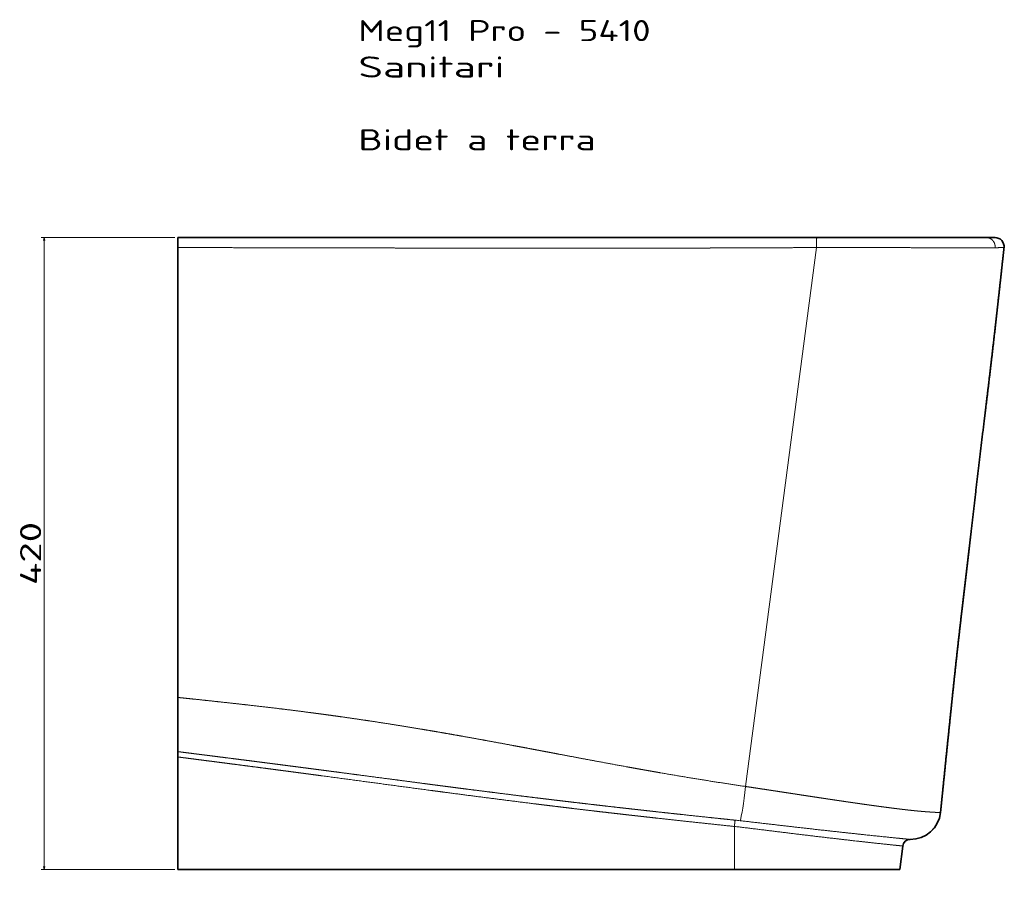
# Model space of a CAD drawing. Extents: x -292 to 880, y 259 to 1380.
# Tile 5 of 5: x 226 to 880, y 804 to 1380. Entities that reach past the tile are written whole.
import ezdxf
from ezdxf.enums import TextEntityAlignment as Align

# ---------------------------------------------------------------- set-up
doc = ezdxf.new("R2010")
doc.units = 0
doc.layers.get('0').update_dxf_attribs({"lineweight": 13})
doc.styles.get("Standard").update_dxf_attribs({"font": 'isocp.shx'})
doc.dimstyles.get("Standard").update_dxf_attribs({"dimtxt": 2.5, "dimasz": 2.5, "dimexe": 1.25, "dimexo": 0.625, "dimtad": 1, "dimcen": 2.5, "dimadec": 0, "dimazin": 0, "dimtfac": 1, "dimtmove": 0, "dimatfit": 0, "dimfxl": 0, "dimarcsym": 0})

# ---------------------------------------------------------------- blocks, each defined once
blk = doc.blocks.new('*D')
at = {"color": 7, "lineweight": 13}
for p, q in [((328.99, 1235.6), (240.07, 1235.6)), ((242.07, 815.6), (242.07, 1235.6)), ((328.99, 815.6), (240.07, 815.6)), ((328.99, 670.32), (272.27, 670.32)), ((274.27, 321.66), (274.27, 670.32)), ((880.3, 493.99), (880.3, 259.67)), ((328.99, 321.66), (272.27, 321.66)), ((330.99, 325.66), (330.99, 259.67)), ((330.99, 261.67), (880.3, 261.67))]:
    blk.add_line(p, q, dxfattribs=at)
for points in [[(242.59, 1233.67), (242.07, 1235.6), (241.55, 1233.67)], [(241.55, 817.53), (242.07, 815.6), (242.59, 817.53)], [(274.79, 668.39), (274.27, 670.32), (273.76, 668.39)], [(273.76, 323.59), (274.27, 321.66), (274.79, 323.59)], [(332.92, 262.19), (330.99, 261.67), (332.92, 261.16)], [(878.37, 261.16), (880.3, 261.67), (878.37, 262.19)]]:
    blk.add_lwpolyline(points, dxfattribs=at)
for s, p, p2 in [('420', (240.07, 1004.58), (240.07, 1046.61)), ('350', (272.27, 474.97), (272.27, 517.01))]:
    blk.add_text(s, height=14, rotation=90, dxfattribs=at).set_placement(p, p2, align=Align.FIT)
blk.add_text('550', height=14, dxfattribs=at).set_placement((584.63, 263.67), (626.66, 263.67), align=Align.FIT)
blk = doc.blocks.new('BLOCK58')
at = {"color": 7, "lineweight": 13}
for s, p, p2 in [('Meg11 Pro - 5410', (120, 130.57), (314.31, 130.57)), ('Sanitari', (120, 106.39), (217.15, 106.39)), ('Bidet a terra', (120, 58.01), (277.87, 58.01))]:
    blk.add_text(s, height=14, dxfattribs=at).set_placement(p, p2, align=Align.FIT)
blk = doc.blocks.new('BLOCK59')
at = {"color": 7, "lineweight": 35}
for p, q in [((424.73, 0), (0, 0)), ((537.42, 0), (424.73, 0)), ((0, -6.63), (0, -305.46)), ((0, -305.67), (0, -341.68)), ((0, -345.25), (0, -420)), ((370, -420), (0, -420)), ((480, -420), (370, -420))]:
    blk.add_line(p, q, dxfattribs=at)
at = {"color": 7, "lineweight": 35, "ltscale": 0.16577}
blk.add_line((0, 0), (0, -6.63), dxfattribs=at)
at = {"color": 7, "lineweight": 35, "ltscale": 0.147342}
blk.add_line((543.31, 0), (537.42, 0), dxfattribs=at)
at = {"color": 7, "lineweight": 13}
for p, q in [((377.4, -364.86), (424.68, -6.63)), ((370, -420), (370, -391.43))]:
    blk.add_line(p, q, dxfattribs=at)
at = {"color": 7, "lineweight": 35, "ltscale": 0.005191}
blk.add_line((0, -305.46), (0, -305.67), dxfattribs=at)
at = {"color": 7, "lineweight": 35, "ltscale": 0.089191}
blk.add_line((0, -341.68), (0, -345.25), dxfattribs=at)
at = {"color": 7, "lineweight": 35, "ltscale": 0.391262}
blk.add_line((481.91, -404.47), (480, -420), dxfattribs=at)
at = {"color": 7, "lineweight": 13, "ltscale": 0.000599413}
blk.add_line((481.88, -404.46), (481.91, -404.47), dxfattribs=at)
at = {"color": 7, "lineweight": 13, "ltscale": 0.000889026}
blk.add_line((486.89, -400.07), (486.93, -400.08), dxfattribs=at)
at = {"color": 7, "lineweight": 35}
for centre, radius, start, end in [((543.31, -6), 6, 353.78326, 89.99996), ((487.16, -380.08), 20, 269.32841, 354.23915), ((486.87, -405.08), 5, 89.32841, 172.99999)]:
    blk.add_arc(centre, radius, start, end, dxfattribs=at)
at = {"color": 7, "lineweight": 13}
for centre, radius, start, end in [((505.28, -380.7), 2.26, 316.22443, 322.01235), ((327.5, -779.92), 390.81, 83.28918, 83.75608), ((317.8, -889.65), 505.15, 83.63571, 84.01291)]:
    blk.add_arc(centre, radius, start, end, dxfattribs=at)
for centre, major_axis, ratio, start_param, end_param in [((375.94, -361.85), (-2.72, -26.71), 0.066087, 0.273752, 1.464766), ((487.08, -380.07), (-2.02, -19.9), 0.997433, 0.092009, 1.562198)]:
    blk.add_ellipse(centre, major_axis=major_axis, ratio=ratio, start_param=start_param, end_param=end_param, dxfattribs=at)
for points, knots in [([(424.68, -6.63), (424.68, -5.31), (424.68, -3.98), (424.69, -2.66), (424.7, -1.08), (424.71, -0.24), (424.72, -0.1), (424.72, -0.01), (424.72, 0), (424.73, 0), (424.73, 0), (424.73, 0)], [0, 0, 0, 0, 0, 0, 9.4982, 9.4982, 9.4982, 12.45633, 12.45633, 12.45633, 12.609761, 12.609761, 12.609761, 12.609761, 12.609761, 12.609761]), ([(543.29, -6.75), (543.37, -6.14), (543.37, -5.52), (543.29, -4.91), (542.97, -3.71), (542.37, -2.63), (542.01, -2.14), (541.16, -1.25), (540.11, -0.6), (539.55, -0.35), (538.78, -0.12), (537.99, -0.02), (537.8, -0.01), (537.61, 0), (537.42, 0)], [0, 0, 0, 0, 0, 0, 4.369285, 4.369285, 4.369285, 8.736278, 8.736278, 8.736278, 13.090137, 13.090137, 13.090137, 14.453733, 14.453733, 14.453733, 14.453733, 14.453733, 14.453733]), ([(424.68, -6.63), (422.58, -6.64), (420.48, -6.65), (418.22, -6.66), (415.14, -6.68), (412.08, -6.69), (410.62, -6.7), (399.05, -6.76), (387.48, -6.81), (376.77, -6.86), (365.61, -6.9), (354.44, -6.93), (355.04, -6.93), (353.36, -6.93), (351.69, -6.94), (350.69, -6.94), (349.35, -6.95), (348, -6.95), (347.73, -6.95), (347.24, -6.95), (346.74, -6.95), (346.3, -6.95), (343.38, -6.96), (340.46, -6.97), (337.77, -6.98), (331.25, -6.99), (324.72, -7), (319.87, -7.01), (310.4, -7.03), (300.95, -7.04), (295.33, -7.05), (289.34, -7.05), (283.36, -7.05), (282.71, -7.05), (281.93, -7.05), (281.16, -7.06), (280.74, -7.06), (279.5, -7.06), (278.27, -7.06), (277.45, -7.06), (275.81, -7.06), (274.17, -7.06), (273.34, -7.06), (272.19, -7.06), (271.04, -7.06), (270.72, -7.06), (264.77, -7.06), (258.81, -7.06), (253.12, -7.06), (245.24, -7.06), (237.37, -7.05), (235.71, -7.05), (231.37, -7.05), (227.04, -7.05), (224.93, -7.04), (218.2, -7.04), (211.48, -7.03), (206.77, -7.03), (201.72, -7.02), (196.67, -7.01), (196.29, -7.01), (195.02, -7.01), (193.74, -7.01), (192.89, -7.01), (191.36, -7.01), (189.84, -7), (189.17, -7), (187.98, -7), (186.79, -7), (185.54, -7), (179.6, -6.99), (173.65, -6.98), (168.23, -6.97), (157.92, -6.95), (147.64, -6.94), (142.77, -6.93), (136.05, -6.91), (129.34, -6.9), (127.48, -6.9), (123.9, -6.89), (120.31, -6.88), (117.89, -6.88), (114.3, -6.87), (110.71, -6.86), (108.85, -6.86), (104.98, -6.85), (101.11, -6.84), (99.75, -6.84), (95.41, -6.83), (91.08, -6.82), (88.75, -6.82), (83.82, -6.81), (78.9, -6.8), (77.61, -6.79), (64.55, -6.77), (51.52, -6.74), (41.21, -6.72), (27.65, -6.69), (14.08, -6.66), (10.89, -6.65), (7.27, -6.65), (3.65, -6.64), (3.07, -6.64), (2.2, -6.64), (1.34, -6.63), (0.89, -6.63), (0.45, -6.63), (0, -6.63)], [0, 0, 0, 0, 0, 0, 14.363798, 14.363798, 14.363798, 20.947385, 20.947385, 20.947385, 93.41965, 93.41965, 93.41965, 97.48348, 97.48348, 97.48348, 104.932331, 104.932331, 104.932331, 106.773975, 106.773975, 106.773975, 108.31027, 108.31027, 108.31027, 126.726464, 126.726464, 126.726464, 152.929199, 152.929199, 152.929199, 191.54243, 191.54243, 191.54243, 194.004311, 194.004311, 194.004311, 196.859863, 196.859863, 196.859863, 202.57096, 202.57096, 202.57096, 208.300813, 208.300813, 208.300813, 210.443198, 210.443198, 210.443198, 249.003338, 249.003338, 249.003338, 264.241526, 264.241526, 264.241526, 278.701414, 278.701414, 278.701414, 310.344712, 310.344712, 310.344712, 313.281912, 313.281912, 313.281912, 319.006711, 319.006711, 319.006711, 323.561833, 323.561833, 323.561833, 327.121076, 327.121076, 327.121076, 364.050989, 364.050989, 364.050989, 397.287708, 397.287708, 397.287708, 410.045743, 410.045743, 410.045743, 421.842724, 421.842724, 421.842724, 434.600793, 434.600793, 434.600793, 448.234319, 448.234319, 448.234319, 464.083072, 464.083072, 464.083072, 481.712176, 481.712176, 481.712176, 552.776838, 552.776838, 552.776838, 574.636227, 574.636227, 574.636227, 577.504274, 577.504274, 577.504274, 580.582028, 580.582028, 580.582028, 580.582028, 580.582028, 580.582028]), ([(424.68, -6.63), (428.19, -6.63), (431.7, -6.62), (435.2, -6.62), (439.83, -6.62), (444.43, -6.63), (445.62, -6.63), (448.33, -6.63), (451.04, -6.64), (452.74, -6.64), (458.36, -6.65), (463.91, -6.66), (467.85, -6.66), (474.98, -6.68), (481.95, -6.69), (485.04, -6.7), (489.89, -6.72), (494.61, -6.74), (496.33, -6.74), (499.63, -6.76), (502.86, -6.77), (504.41, -6.77), (511, -6.8), (517.21, -6.83), (521.72, -6.84), (527.64, -6.86), (532.71, -6.85), (534.11, -6.85), (536.62, -6.84), (538.8, -6.83), (539.74, -6.82), (541.11, -6.81), (542.24, -6.79), (542.62, -6.78), (542.97, -6.76), (543.29, -6.75)], [0, 0, 0, 0, 0, 0, 24.181981, 24.181981, 24.181981, 32.141395, 32.141395, 32.141395, 43.214186, 43.214186, 43.214186, 71.905413, 71.905413, 71.905413, 95.307513, 95.307513, 95.307513, 109.099729, 109.099729, 109.099729, 121.792658, 121.792658, 121.792658, 164.594379, 164.594379, 164.594379, 182.342946, 182.342946, 182.342946, 198.335603, 198.335603, 198.335603, 207.786161, 207.786161, 207.786161, 207.786161, 207.786161, 207.786161]), ([(543.29, -6.75), (544.02, -6.74), (544.7, -6.73), (545.31, -6.71), (546.63, -6.69), (547.64, -6.67), (548.12, -6.67), (548.68, -6.66), (549.03, -6.66), (549.12, -6.66), (549.21, -6.65), (549.25, -6.65), (549.26, -6.65), (549.27, -6.65), (549.27, -6.65), (549.28, -6.65), (549.28, -6.65), (549.28, -6.65)], [0, 0, 0, 0, 0, 0, 22.327243, 22.327243, 22.327243, 51.749955, 51.749955, 51.749955, 66.402913, 66.402913, 66.402913, 71.301385, 71.301385, 71.301385, 71.306634, 71.306634, 71.306634, 71.306634, 71.306634, 71.306634]), ([(0, -305.67), (3.55, -306.04), (7.09, -306.41), (10.63, -306.78), (17.53, -307.51), (24.43, -308.25), (27.79, -308.62), (35.21, -309.42), (42.64, -310.25), (46.67, -310.7), (56.86, -311.87), (67.07, -313.09), (73.22, -313.84), (80.15, -314.72), (87.06, -315.61), (87.84, -315.72), (89.04, -315.87), (90.23, -316.03), (90.56, -316.07), (91.36, -316.18), (92.16, -316.29), (92.56, -316.34), (93.42, -316.45), (94.29, -316.57), (94.76, -316.63), (95.71, -316.76), (96.67, -316.89), (97.05, -316.94), (101.03, -317.48), (105, -318.03), (108.48, -318.51), (115.79, -319.55), (123.1, -320.63), (126.93, -321.2), (134.91, -322.41), (142.9, -323.66), (147.04, -324.32), (154.09, -325.46), (161.13, -326.63), (164.02, -327.11), (169.21, -327.99), (174.38, -328.87), (176.55, -329.25), (181.1, -330.04), (185.64, -330.84), (187.89, -331.24), (194.78, -332.47), (201.67, -333.71), (206.3, -334.56), (213.73, -335.93), (221.16, -337.31), (223.95, -337.83), (228.14, -338.61), (232.33, -339.4), (233.72, -339.66), (236.6, -340.21), (239.48, -340.75), (240.51, -340.94), (243.25, -341.46), (245.97, -341.97), (247.21, -342.21), (249.95, -342.73), (252.69, -343.24), (252.92, -343.29), (261.7, -344.95), (270.46, -346.6), (277.74, -347.96), (288.19, -349.9), (298.64, -351.81), (301.8, -352.38), (305.4, -353.03), (308.99, -353.67), (309.43, -353.75), (310.3, -353.9), (311.17, -354.06), (311.6, -354.14), (313.35, -354.44), (315.1, -354.75), (316.43, -354.99), (318.17, -355.29), (319.91, -355.59), (320.34, -355.67), (332, -357.7), (343.64, -359.65), (354.96, -361.48), (366.18, -363.21), (377.4, -364.86)], [0, 0, 0, 0, 0, 0, 25.804947, 25.804947, 25.804947, 50.364213, 50.364213, 50.364213, 79.915944, 79.915944, 79.915944, 124.406091, 124.406091, 124.406091, 130.111423, 130.111423, 130.111423, 133.080357, 133.080357, 133.080357, 135.933028, 135.933028, 135.933028, 139.334466, 139.334466, 139.334466, 142.894391, 142.894391, 142.894391, 168.375296, 168.375296, 168.375296, 196.392031, 196.392031, 196.392031, 226.663413, 226.663413, 226.663413, 247.772987, 247.772987, 247.772987, 264.537647, 264.537647, 264.537647, 281.136414, 281.136414, 281.136414, 315.192575, 315.192575, 315.192575, 335.698895, 335.698895, 335.698895, 345.952057, 345.952057, 345.952057, 356.871505, 356.871505, 356.871505, 366.048286, 366.048286, 366.048286, 377.09265, 377.09265, 377.09265, 430.848033, 430.848033, 430.848033, 454.18208, 454.18208, 454.18208, 457.398511, 457.398511, 457.398511, 460.614942, 460.614942, 460.614942, 470.234624, 470.234624, 470.234624, 473.45105, 473.45105, 473.45105, 556.46726, 556.46726, 556.46726, 556.46726, 556.46726, 556.46726]), ([(0, -341.7), (1.32, -341.86), (2.65, -342.03), (4.35, -342.25), (7.08, -342.59), (9.82, -342.94), (11.22, -343.12), (13.14, -343.36), (15.06, -343.6), (15.58, -343.67), (16.62, -343.8), (17.67, -343.93), (18.19, -344), (19.76, -344.2), (21.32, -344.39), (22.37, -344.53), (25.25, -344.89), (28.13, -345.26), (31.24, -345.65), (35.87, -346.24), (40.49, -346.83), (43.27, -347.18), (47.11, -347.67), (50.95, -348.17), (52.02, -348.3), (53.61, -348.51), (55.21, -348.71), (55.74, -348.78), (56.81, -348.92), (57.88, -349.05), (58.41, -349.12), (60.51, -349.39), (62.62, -349.66), (64.2, -349.87), (67.38, -350.28), (70.55, -350.69), (72.04, -350.88), (75.2, -351.29), (78.35, -351.7), (79.92, -351.9), (82.12, -352.19), (84.33, -352.48), (85.7, -352.66), (87.12, -352.84), (88.54, -353.03), (89.33, -353.13), (90.51, -353.29), (91.68, -353.44), (92.07, -353.49), (92.85, -353.59), (93.64, -353.69), (94.03, -353.75), (96.76, -354.1), (99.49, -354.46), (101.83, -354.77), (108.22, -355.61), (114.61, -356.45), (118.66, -356.98), (128.69, -358.31), (138.74, -359.63), (145.26, -360.49), (152.9, -361.5), (160.55, -362.5), (162.2, -362.72), (164.69, -363.04), (167.17, -363.37), (168, -363.48), (169.65, -363.69), (171.31, -363.91), (172.14, -364.02), (173.42, -364.18), (174.69, -364.35), (175.14, -364.41), (176.02, -364.52), (176.91, -364.64), (177.35, -364.7), (178.68, -364.87), (180, -365.04), (180.89, -365.15), (184.47, -365.62), (188.06, -366.08), (190.77, -366.43), (197.51, -367.29), (204.25, -368.15), (208.4, -368.68), (216.69, -369.72), (224.98, -370.76), (229.22, -371.28), (233.65, -371.83), (238.07, -372.37), (238.25, -372.39), (238.8, -372.45), (239.33, -372.52), (239.68, -372.56), (240.38, -372.65), (241.08, -372.73), (241.44, -372.78), (241.95, -372.84), (242.46, -372.9), (242.76, -372.94), (243.53, -373.03), (244.29, -373.12), (244.91, -373.2), (245.65, -373.29), (246.4, -373.38), (246.59, -373.4), (247.01, -373.45), (247.43, -373.5), (247.71, -373.54), (248.3, -373.61), (248.86, -373.67), (249.14, -373.71), (249.57, -373.76), (250.02, -373.81), (250.14, -373.83), (250.39, -373.86), (250.65, -373.89), (250.76, -373.9), (253.83, -374.27), (256.89, -374.64), (259.83, -374.99), (264.63, -375.55), (269.44, -376.12), (271.5, -376.36), (276.23, -376.91), (280.97, -377.46), (283.84, -377.79), (289.34, -378.42), (294.83, -379.04), (297.6, -379.35), (300.33, -379.66), (303.06, -379.97), (303.15, -379.98), (303.53, -380.02), (303.92, -380.06), (304.21, -380.1), (304.76, -380.16), (305.31, -380.22), (305.59, -380.25), (305.94, -380.29), (306.29, -380.33), (306.38, -380.34), (308.16, -380.54), (309.94, -380.74), (311.65, -380.93), (313.97, -381.18), (316.28, -381.44), (316.91, -381.51), (322.94, -382.17), (328.96, -382.83), (334.18, -383.4), (343.87, -384.44), (353.56, -385.47), (357.71, -385.91), (362.83, -386.45), (367.96, -386.99), (368.8, -387.08), (369.64, -387.17), (370.48, -387.26)], [0, 0, 0, 0, 0, 0, 9.40066, 9.40066, 9.40066, 19.33338, 19.33338, 19.33338, 23.058139, 23.058139, 23.058139, 26.782897, 26.782897, 26.782897, 34.232413, 34.232413, 34.232413, 47.318169, 47.318169, 47.318169, 67.183574, 67.183574, 67.183574, 74.748792, 74.748792, 74.748792, 78.531402, 78.531402, 78.531402, 82.314012, 82.314012, 82.314012, 93.442248, 93.442248, 93.442248, 104.7232, 104.7232, 104.7232, 115.851268, 115.851268, 115.851268, 120.359758, 120.359758, 120.359758, 125.923795, 125.923795, 125.923795, 128.70585, 128.70585, 128.70585, 131.487905, 131.487905, 131.487905, 148.180219, 148.180219, 148.180219, 177.103267, 177.103267, 177.103267, 219.735755, 219.735755, 219.735755, 231.533373, 231.533373, 231.533373, 237.432193, 237.432193, 237.432193, 243.331013, 243.331013, 243.331013, 246.490829, 246.490829, 246.490829, 249.650646, 249.650646, 249.650646, 255.970262, 255.970262, 255.970262, 275.323804, 275.323804, 275.323804, 304.191475, 304.191475, 304.191475, 334.516973, 334.516973, 334.516973, 335.812601, 335.812601, 335.812601, 338.412322, 338.412322, 338.412322, 341.003481, 341.003481, 341.003481, 342.086952, 342.086952, 342.086952, 346.484548, 346.484548, 346.484548, 347.441712, 347.441712, 347.441712, 349.539289, 349.539289, 349.539289, 351.980064, 351.980064, 351.980064, 352.886719, 352.886719, 352.886719, 353.821354, 353.821354, 353.821354, 374.873581, 374.873581, 374.873581, 388.272273, 388.272273, 388.272273, 408.774092, 408.774092, 408.774092, 427.535464, 427.535464, 427.535464, 428.321952, 428.321952, 428.321952, 430.209037, 430.209037, 430.209037, 431.992719, 431.992719, 431.992719, 432.662415, 432.662415, 432.662415, 444.706771, 444.706771, 444.706771, 449.222579, 449.222579, 449.222579, 487.864605, 487.864605, 487.864605, 518.54533, 518.54533, 518.54533, 524.562434, 524.562434, 524.562434, 524.562434, 524.562434, 524.562434]), ([(0, -345.25), (2.85, -345.61), (5.71, -345.98), (8.67, -346.36), (12.52, -346.86), (16.36, -347.36), (17.71, -347.53), (20.85, -347.93), (24, -348.34), (26.14, -348.62), (29.62, -349.07), (33.1, -349.52), (33.12, -349.52), (38.44, -350.21), (43.74, -350.9), (47.58, -351.4), (52.73, -352.07), (57.88, -352.75), (58.78, -352.86), (61.46, -353.22), (64.15, -353.57), (65.68, -353.77), (68.79, -354.18), (71.9, -354.59), (73.17, -354.76), (75.89, -355.12), (78.61, -355.48), (79.75, -355.63), (81.45, -355.86), (83.16, -356.08), (83.73, -356.16), (84.86, -356.31), (86, -356.46), (86.57, -356.54), (88.43, -356.79), (90.3, -357.03), (90.82, -357.1), (93.24, -357.43), (95.66, -357.75), (96.8, -357.9), (111.58, -359.88), (126.32, -361.86), (140.1, -363.72), (154.47, -365.65), (168.77, -367.56), (169.23, -367.62), (171.13, -367.87), (173.03, -368.12), (174.3, -368.29), (176.25, -368.55), (178.2, -368.81), (178.4, -368.83), (190.6, -370.44), (202.77, -372.03), (214.3, -373.52), (225.99, -374.99), (237.65, -376.44), (237.81, -376.46), (238.36, -376.53), (238.9, -376.59), (239.25, -376.64), (239.95, -376.72), (240.66, -376.81), (241.02, -376.85), (241.9, -376.96), (242.77, -377.07), (244.08, -377.23), (244.78, -377.32), (245.47, -377.4), (245.86, -377.45), (246.36, -377.51), (246.85, -377.57), (247.16, -377.61), (247.67, -377.67), (248.15, -377.73), (248.35, -377.75), (248.84, -377.81), (249.34, -377.87), (249.64, -377.91), (250.03, -377.96), (250.42, -378.01), (250.51, -378.02), (254.71, -378.53), (258.92, -379.03), (263.04, -379.53), (269.67, -380.32), (276.31, -381.1), (278.64, -381.37), (283.01, -381.88), (287.38, -382.38), (289.23, -382.6), (292.94, -383.02), (296.65, -383.45), (298.51, -383.66), (300.53, -383.89), (302.55, -384.12), (302.7, -384.13), (303.03, -384.17), (303.37, -384.21), (303.55, -384.23), (303.99, -384.28), (304.44, -384.33), (304.72, -384.36), (305.13, -384.41), (305.52, -384.45), (305.65, -384.47), (305.9, -384.49), (306.14, -384.52), (306.32, -384.54), (307.37, -384.66), (308.42, -384.78), (309.36, -384.88), (310.81, -385.04), (312.26, -385.21), (312.77, -385.26), (313.79, -385.38), (314.81, -385.49), (315.31, -385.55), (316.48, -385.68), (317.65, -385.8), (318.81, -385.93), (329.43, -387.11), (340.06, -388.26), (350.05, -389.33), (360.02, -390.39), (370, -391.43)], [0, 0, 0, 0, 0, 0, 20.208911, 20.208911, 20.208911, 27.340801, 27.340801, 27.340801, 42.59148, 42.59148, 42.59148, 52.090844, 52.090844, 52.090844, 80.405558, 80.405558, 80.405558, 88.604943, 88.604943, 88.604943, 99.361904, 99.361904, 99.361904, 110.550858, 110.550858, 110.550858, 118.618474, 118.618474, 118.618474, 122.652282, 122.652282, 122.652282, 126.686091, 126.686091, 126.686091, 135.845521, 135.845521, 135.845521, 143.913153, 143.913153, 143.913153, 241.132827, 241.132827, 241.132827, 245.820896, 245.820896, 245.820896, 254.600574, 254.600574, 254.600574, 259.740225, 259.740225, 259.740225, 341.640886, 341.640886, 341.640886, 342.989558, 342.989558, 342.989558, 345.600051, 345.600051, 345.600051, 348.20153, 348.20153, 348.20153, 351.8471, 351.8471, 351.8471, 353.149949, 353.149949, 353.149949, 355.42565, 355.42565, 355.42565, 357.065505, 357.065505, 357.065505, 359.286026, 359.286026, 359.286026, 359.868236, 359.868236, 359.868236, 389.376071, 389.376071, 389.376071, 407.299315, 407.299315, 407.299315, 420.544388, 420.544388, 420.544388, 433.789461, 433.789461, 433.789461, 434.98599, 434.98599, 434.98599, 436.149677, 436.149677, 436.149677, 437.966197, 437.966197, 437.966197, 438.879056, 438.879056, 438.879056, 439.70599, 439.70599, 439.70599, 446.366948, 446.366948, 446.366948, 449.992242, 449.992242, 449.992242, 453.617537, 453.617537, 453.617537, 458.338963, 458.338963, 458.338963, 529.580549, 529.580549, 529.580549, 529.580549, 529.580549, 529.580549]), ([(506.91, -382.26), (506.89, -382.26), (506.87, -382.26), (506.84, -382.26), (506.81, -382.26), (506.77, -382.26), (506.76, -382.26), (506.73, -382.26), (506.71, -382.26), (506.69, -382.26), (506.66, -382.25), (506.63, -382.25), (506.61, -382.25), (506.58, -382.25), (506.55, -382.24), (506.54, -382.24), (506.43, -382.23), (506.3, -382.22), (506.19, -382.21), (506.05, -382.2), (505.91, -382.19), (505.9, -382.19), (505.88, -382.19), (505.85, -382.19), (505.85, -382.19), (505.83, -382.18), (505.82, -382.18), (505.81, -382.18), (505.79, -382.18), (505.77, -382.18), (505.75, -382.18), (505.73, -382.18), (505.7, -382.18), (505.68, -382.17), (505.66, -382.17), (505.63, -382.17), (505.62, -382.17), (505.59, -382.17), (505.56, -382.17), (505.55, -382.17), (505.5, -382.16), (505.46, -382.16), (505.44, -382.16), (505.38, -382.16), (505.32, -382.15), (505.29, -382.15), (505.23, -382.15), (505.17, -382.14), (505.14, -382.14), (504.94, -382.13), (504.71, -382.12), (504.52, -382.11), (504.22, -382.09), (503.89, -382.07), (503.8, -382.06), (503.53, -382.04), (503.25, -382.03), (503.07, -382.02), (502.75, -382), (502.4, -381.98), (502.27, -381.97), (501.98, -381.95), (501.67, -381.93), (501.52, -381.92), (501.2, -381.9), (500.87, -381.88), (500.7, -381.87), (500.35, -381.85), (499.99, -381.82), (499.81, -381.81), (498.02, -381.69), (495.98, -381.54), (493.94, -381.37), (491.47, -381.14), (488.79, -380.86), (488.47, -380.82), (487.56, -380.73), (486.63, -380.63), (485.99, -380.56), (484.97, -380.44), (483.91, -380.32), (483.48, -380.27), (482.63, -380.17), (481.77, -380.07), (481.35, -380.02), (480.45, -379.91), (479.56, -379.8), (479.09, -379.75), (478.3, -379.65), (477.48, -379.55), (477.2, -379.51), (475.36, -379.28), (473.47, -379.04), (471.88, -378.83), (469.97, -378.58), (468.02, -378.32), (467.78, -378.29), (466.86, -378.17), (465.99, -378.05), (465.48, -377.98), (464.56, -377.85), (463.61, -377.72), (463.17, -377.66), (462.39, -377.55), (461.55, -377.44), (461.25, -377.4), (459.71, -377.18), (458.17, -376.97), (456.98, -376.8), (454.56, -376.46), (452.17, -376.11), (450.93, -375.94), (448.96, -375.65), (446.89, -375.35), (446.17, -375.25), (445.03, -375.08), (443.89, -374.91), (443.54, -374.86), (441.74, -374.6), (439.92, -374.33), (438.5, -374.12), (436.84, -373.87), (435.17, -373.62), (434.96, -373.59), (434, -373.45), (433, -373.3), (432.14, -373.17), (430.9, -372.98), (429.67, -372.8), (429.24, -372.73), (428.29, -372.59), (427.37, -372.45), (426.88, -372.38), (426.33, -372.3), (425.78, -372.21), (425.71, -372.2), (425.19, -372.12), (424.68, -372.05), (424.27, -371.98), (423.53, -371.87), (422.83, -371.77), (422.5, -371.72), (421.88, -371.62), (421.19, -371.52), (420.9, -371.47), (420.36, -371.39), (419.81, -371.31), (419.57, -371.27), (418.9, -371.17), (418.27, -371.07), (417.9, -371.02), (417.29, -370.92), (416.66, -370.83), (416.43, -370.79), (416.02, -370.73), (415.59, -370.67), (415.41, -370.64), (415.04, -370.58), (414.67, -370.53), (414.48, -370.5), (412.17, -370.14), (409.86, -369.79), (407.72, -369.46), (405.47, -369.12), (403.21, -368.77), (403.11, -368.76), (402.31, -368.64), (401.5, -368.51), (400.73, -368.39), (398.9, -368.11), (396.98, -367.82), (395.85, -367.65), (393.9, -367.35), (392, -367.06), (391.19, -366.94), (390.21, -366.79), (389.28, -366.65), (389.08, -366.62), (388.68, -366.56), (388.29, -366.5), (388.13, -366.47), (385.87, -366.13), (383.6, -365.79), (381.54, -365.48), (379.47, -365.16), (377.4, -364.86)], [0, 0, 0, 0, 0, 0, 1.619955, 1.619955, 1.619955, 2.429942, 2.429942, 2.429942, 3.23993, 3.23993, 3.23993, 4.04991, 4.04991, 4.04991, 4.85989, 4.85989, 4.85989, 10.641143, 10.641143, 10.641143, 10.98503, 10.98503, 10.98503, 11.325175, 11.325175, 11.325175, 11.645304, 11.645304, 11.645304, 12.17181, 12.17181, 12.17181, 12.698315, 12.698315, 12.698315, 13.270463, 13.270463, 13.270463, 13.796974, 13.796974, 13.796974, 14.983832, 14.983832, 14.983832, 16.036844, 16.036844, 16.036844, 17.090052, 17.090052, 17.090052, 22.753349, 22.753349, 22.753349, 25.325191, 25.325191, 25.325191, 29.474568, 29.474568, 29.474568, 32.501664, 32.501664, 32.501664, 35.428349, 35.428349, 35.428349, 38.471722, 38.471722, 38.471722, 41.515096, 41.515096, 41.515096, 68.194055, 68.194055, 68.194055, 71.430388, 71.430388, 71.430388, 78.155351, 78.155351, 78.155351, 82.34782, 82.34782, 82.34782, 86.588695, 86.588695, 86.588695, 91.389306, 91.389306, 91.389306, 94.312439, 94.312439, 94.312439, 108.28039, 108.28039, 108.28039, 110.814712, 110.814712, 110.814712, 116.173535, 116.173535, 116.173535, 120.376135, 120.376135, 120.376135, 123.12327, 123.12327, 123.12327, 132.756985, 132.756985, 132.756985, 143.144875, 143.144875, 143.144875, 148.671993, 148.671993, 148.671993, 151.67032, 151.67032, 151.67032, 162.109542, 162.109542, 162.109542, 163.804373, 163.804373, 163.804373, 169.009768, 169.009768, 169.009768, 171.768606, 171.768606, 171.768606, 175.191525, 175.191525, 175.191525, 175.692667, 175.692667, 175.692667, 178.884948, 178.884948, 178.884948, 181.811521, 181.811521, 181.811521, 183.927312, 183.927312, 183.927312, 185.659209, 185.659209, 185.659209, 188.759824, 188.759824, 188.759824, 190.503655, 190.503655, 190.503655, 191.804794, 191.804794, 191.804794, 193.105932, 193.105932, 193.105932, 207.967651, 207.967651, 207.967651, 208.698486, 208.698486, 208.698486, 213.451354, 213.451354, 213.451354, 219.969503, 219.969503, 219.969503, 224.780758, 224.780758, 224.780758, 226.086769, 226.086769, 226.086769, 227.434373, 227.434373, 227.434373, 241.606945, 241.606945, 241.606945, 241.606945, 241.606945, 241.606945]), ([(370, -391.43), (370.09, -390.58), (370.18, -389.73), (370.28, -388.92), (370.38, -388.04), (370.45, -387.47), (370.46, -387.39), (370.48, -387.32), (370.48, -387.26)], [0, 0, 0, 0, 0, 0, 6.205558, 6.205558, 6.205558, 7.416774, 7.416774, 7.416774, 7.416774, 7.416774, 7.416774]), ([(373.16, -391.79), (382.16, -392.87), (391.15, -393.98), (400.07, -395.08), (417.5, -397.22), (433.84, -399.15), (441.65, -400.05), (453.3, -401.37), (463.16, -402.46), (466.56, -402.82), (471.96, -403.4), (476.18, -403.84), (477.74, -404), (479.33, -404.16), (480.46, -404.28), (480.66, -404.3), (480.85, -404.32), (481.03, -404.34), (481.04, -404.34), (481.06, -404.35), (481.08, -404.35), (481.09, -404.35), (481.12, -404.35), (481.14, -404.35), (481.15, -404.36), (481.17, -404.36), (481.19, -404.36), (481.2, -404.36), (481.35, -404.38), (481.48, -404.39), (481.58, -404.41), (481.72, -404.42), (481.82, -404.44), (481.85, -404.45), (481.87, -404.45), (481.88, -404.46)], [0, 0, 0, 0, 0, 0, 63.86238, 63.86238, 63.86238, 127.561985, 127.561985, 127.561985, 165.992961, 165.992961, 165.992961, 195.030129, 195.030129, 195.030129, 201.734734, 201.734734, 201.734734, 202.210933, 202.210933, 202.210933, 202.687131, 202.687131, 202.687131, 203.166583, 203.166583, 203.166583, 203.646036, 203.646036, 203.646036, 210.084426, 210.084426, 210.084426, 213.931861, 213.931861, 213.931861, 213.931861, 213.931861, 213.931861]), ([(373.79, -387.61), (381.92, -388.54), (390.05, -389.48), (398.12, -390.42), (414.86, -392.35), (430.84, -394.14), (438.93, -395.04), (452.57, -396.52), (464.37, -397.76), (469.1, -398.25), (475.07, -398.86), (479.74, -399.33), (481.02, -399.46), (482.79, -399.63), (484.19, -399.77), (484.65, -399.82), (485.19, -399.87), (485.64, -399.92), (485.75, -399.93), (485.86, -399.94), (485.97, -399.95), (485.98, -399.95), (486, -399.96), (486.03, -399.96), (486.04, -399.96), (486.06, -399.96), (486.08, -399.97), (486.09, -399.97), (486.11, -399.97), (486.13, -399.97), (486.14, -399.97), (486.32, -399.99), (486.48, -400.01), (486.59, -400.02), (486.73, -400.04), (486.83, -400.06), (486.86, -400.06), (486.88, -400.06), (486.89, -400.07)], [0, 0, 0, 0, 0, 0, 56.276335, 56.276335, 56.276335, 118.215544, 118.215544, 118.215544, 166.33854, 166.33854, 166.33854, 186.810764, 186.810764, 186.810764, 198.222663, 198.222663, 198.222663, 201.882354, 201.882354, 201.882354, 202.347039, 202.347039, 202.347039, 202.811724, 202.811724, 202.811724, 203.276408, 203.276408, 203.276408, 203.741092, 203.741092, 203.741092, 211.071589, 211.071589, 211.071589, 213.743189, 213.743189, 213.743189, 213.743189, 213.743189, 213.743189])]:
    blk.add_open_spline(points, degree=5, knots=knots, dxfattribs=at)
at = {"color": 7, "lineweight": 35}
blk.add_open_spline([(507.06, -382.08), (507.28, -379.95), (507.49, -377.81), (507.71, -375.67), (507.94, -373.37), (508.18, -371.07), (508.19, -370.94), (508.24, -370.46), (508.29, -370), (508.32, -369.71), (508.38, -369.13), (508.44, -368.55), (508.47, -368.25), (508.51, -367.84), (508.55, -367.42), (508.57, -367.3), (509.61, -357.09), (510.61, -346.88), (511.67, -336.79), (512.74, -326.34), (513.83, -315.89), (513.91, -315.08), (514.04, -313.84), (514.17, -312.59), (514.26, -311.71), (514.44, -309.95), (514.62, -308.19), (514.72, -307.31), (514.83, -306.2), (514.95, -305.09), (514.97, -304.87), (517, -285.48), (519.1, -266.11), (521.35, -246.97), (523.73, -226.84), (526.1, -206.71), (526.18, -206.01), (526.41, -204.06), (526.63, -202.11), (526.74, -201.16), (526.91, -199.73), (527.08, -198.31), (527.13, -197.89), (528.88, -182.81), (530.61, -167.72), (532.24, -153.11), (534.09, -138.04), (535.95, -122.96), (536.01, -122.43), (536.13, -121.46), (536.25, -120.49), (536.31, -120), (536.47, -118.71), (536.63, -117.43), (536.72, -116.63), (536.89, -115.28), (537.06, -113.91), (537.15, -113.16), (538.47, -102.25), (539.78, -91.33), (540.99, -80.95), (542.28, -69.79), (543.54, -58.63), (543.61, -58.05), (543.78, -56.53), (543.95, -55.01), (544.03, -54.26), (544.21, -52.74), (544.38, -51.21), (544.44, -50.65), (544.78, -47.65), (545.11, -44.65), (545.36, -42.43), (546.17, -35.13), (546.97, -27.83), (547.48, -23.1), (548.15, -16.98), (548.82, -10.86), (548.93, -9.82), (549.05, -8.73), (549.17, -7.64), (549.17, -7.59), (549.2, -7.39), (549.22, -7.18), (549.24, -7), (549.26, -6.83), (549.28, -6.65)], degree=5, knots=[0, 0, 0, 0, 0, 0, 15.211341, 15.211341, 15.211341, 16.358739, 16.358739, 16.358739, 18.590735, 18.590735, 18.590735, 20.720762, 20.720762, 20.720762, 21.556846, 21.556846, 21.556846, 93.358477, 93.358477, 93.358477, 95.882413, 95.882413, 95.882413, 102.228214, 102.228214, 102.228214, 108.57404, 108.57404, 108.57404, 110.160497, 110.160497, 110.160497, 246.506535, 246.506535, 246.506535, 253.626258, 253.626258, 253.626258, 260.316802, 260.316802, 260.316802, 263.752238, 263.752238, 263.752238, 367.780638, 367.780638, 367.780638, 371.250016, 371.250016, 371.250016, 374.774471, 374.774471, 374.774471, 380.639694, 380.639694, 380.639694, 384.507095, 384.507095, 384.507095, 458.45895, 458.45895, 458.45895, 464.019333, 464.019333, 464.019333, 469.283031, 469.283031, 469.283031, 474.849614, 474.849614, 474.849614, 490.640689, 490.640689, 490.640689, 526.819483, 526.819483, 526.819483, 534.216156, 534.216156, 534.216156, 534.564358, 534.564358, 534.564358, 535.688861, 535.688861, 535.688861, 535.688861, 535.688861, 535.688861], dxfattribs=at)

msp = doc.modelspace()

# ---------------------------------------------------------------- block references
at = {"lineweight": 0}
for name in ['BLOCK58', 'BLOCK59']:
    msp.add_blockref(name, (330.991, 1235.597), dxfattribs=at)

# ---------------------------------------------------------------- dimensions: what is measured, and where the dimension line sits
at = {"color": 0, "lineweight": 0}
for base, p1, p2, angle, text, middle, dimtype in [((274.275, 670.323), (330.991, 321.658), (330.991, 670.323), 90, '350', (274.275, 495.99), 161), ((880.303, 261.674), (330.991, 327.658), (880.303, 495.99), 359.998092, '550', (605.647, 261.674), 160)]:
    dim = msp.add_linear_dim(base=base, p1=p1, p2=p2, angle=angle, text=text, dimstyle='Standard', dxfattribs=at)
    dim.commit()
    dim.dimension.update_dxf_attribs({"geometry": '*D', "text_midpoint": middle, "dimtype": dimtype})
dim = msp.add_linear_dim(base=(242.07, 1235.597), p1=(330.991, 815.597), p2=(330.991, 1235.597), angle=89.999523, dimstyle='Standard', dxfattribs=at)
dim.commit()
dim.dimension.update_dxf_attribs({"geometry": '*D', "text_midpoint": (242.07, 1025.597), "dimtype": 160})

doc.saveas('drawing.dxf')
